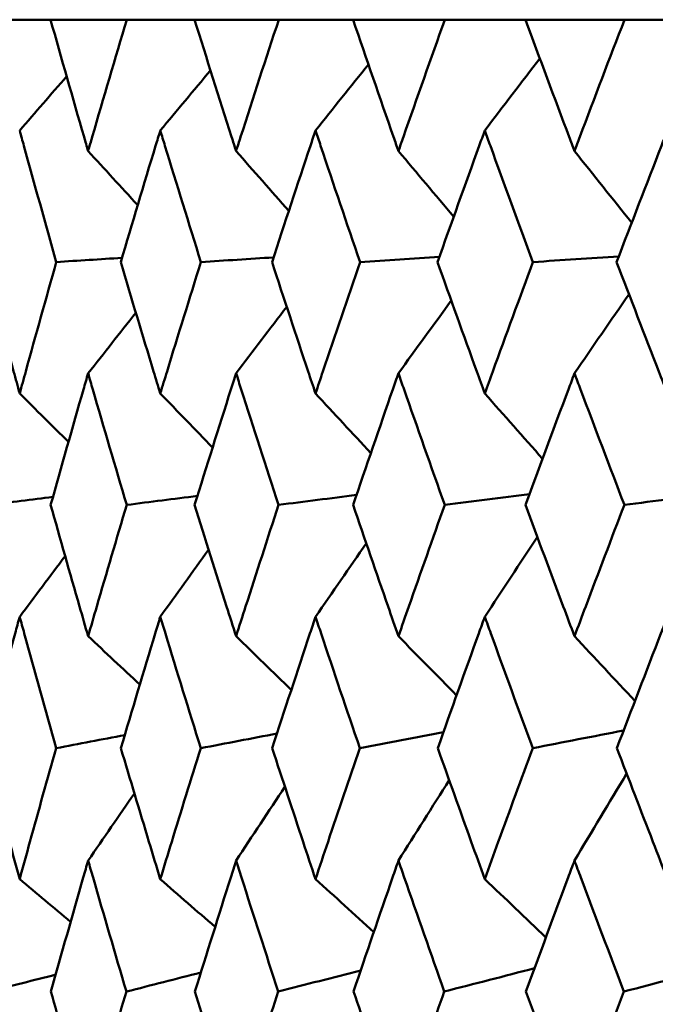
# Model space of a CAD drawing. Header units: millimetres. Extents: x 123 to 2417, y 726 to 3130.
# Tile 206 of 244: x 1408.51 to 1411.4, y 953.83 to 958.31. Entities that reach past the tile are written whole.
import ezdxf

# ---------------------------------------------------------------- set-up
doc = ezdxf.new("R2010")
doc.units = ezdxf.units.MM
doc.header["$LTSCALE"] = 12
doc.layers.add('Widoczne (ISO)', color=7, linetype='Continuous', lineweight=50)

msp = doc.modelspace()

# ---------------------------------------------------------------- linework, layer by layer
at = {"layer": 'Widoczne (ISO)'}
for p, q in [((1408.3757, 958.3133), (1408.6527, 958.3133)), ((1408.9997, 958.3133), (1408.6527, 958.3133)), ((1408.9997, 958.3133), (1409.3078, 958.3133)), ((1409.6909, 958.3133), (1409.3078, 958.3133)), ((1409.6909, 958.3133), (1410.0288, 958.3133)), ((1410.4466, 958.3133), (1410.0288, 958.3133)), ((1410.4466, 958.3133), (1410.8131, 958.3133)), ((1411.2639, 958.3133), (1410.8131, 958.3133)), ((1411.2639, 958.3133), (1411.6575, 958.3133))]:
    msp.add_line(p, q, dxfattribs=at)
msp.add_circle((1426.0385, 990.3133), 50, dxfattribs=at)
for points, knots in [([(1408.6527, 958.3133), (1408.7028, 958.1356), (1408.7536, 957.958), (1408.8112, 957.7588), (1408.8174, 957.7372), (1408.8237, 957.7156)], [0, 0, 0, 0, 0.06135239, 0.06135239, 0.06879633, 0.06879633, 0.06879633, 0.06879633]), ([(1408.8237, 957.7156), (1408.8299, 957.7372), (1408.8362, 957.7587), (1408.8942, 957.9579), (1408.9466, 958.1356), (1408.9997, 958.3133)], [0.05393723, 0.05393723, 0.05393723, 0.05393723, 0.06137399, 0.06137399, 0.12273355, 0.12273355, 0.12273355, 0.12273355]), ([(1409.3078, 958.3133), (1409.3633, 958.1356), (1409.4195, 957.958), (1409.4831, 957.7588), (1409.49, 957.7372), (1409.4969, 957.7156)], [0, 0, 0, 0, 0.06135239, 0.06135239, 0.06879633, 0.06879633, 0.06879633, 0.06879633]), ([(1409.4969, 957.7156), (1409.5038, 957.7372), (1409.5107, 957.7587), (1409.5747, 957.9579), (1409.6325, 958.1356), (1409.6909, 958.3133)], [0.05393723, 0.05393723, 0.05393723, 0.05393723, 0.06137399, 0.06137399, 0.12273355, 0.12273355, 0.12273355, 0.12273355]), ([(1410.0288, 958.3133), (1410.0896, 958.1356), (1410.1509, 957.958), (1410.2204, 957.7588), (1410.2279, 957.7372), (1410.2354, 957.7156)], [0, 0, 0, 0, 0.06135239, 0.06135239, 0.06879633, 0.06879633, 0.06879633, 0.06879633]), ([(1410.2354, 957.7156), (1410.243, 957.7372), (1410.2505, 957.7587), (1410.3203, 957.9579), (1410.3831, 958.1356), (1410.4466, 958.3133)], [0.05393723, 0.05393723, 0.05393723, 0.05393723, 0.06137399, 0.06137399, 0.12273355, 0.12273355, 0.12273355, 0.12273355]), ([(1410.8131, 958.3133), (1410.8788, 958.1356), (1410.9451, 957.958), (1411.0201, 957.7588), (1411.0282, 957.7372), (1411.0363, 957.7156)], [0, 0, 0, 0, 0.06135239, 0.06135239, 0.06879633, 0.06879633, 0.06879633, 0.06879633]), ([(1411.0363, 957.7156), (1411.0444, 957.7372), (1411.0526, 957.7587), (1411.1278, 957.9579), (1411.1955, 958.1356), (1411.2639, 958.3133)], [0.05393723, 0.05393723, 0.05393723, 0.05393723, 0.06137399, 0.06137399, 0.12273355, 0.12273355, 0.12273355, 0.12273355]), ([(1408.679, 957.2106), (1408.6292, 957.3869), (1408.5801, 957.5631), (1408.5252, 957.7626), (1408.5188, 957.7858), (1408.5124, 957.809)], [0.00523804, 0.00523804, 0.00523804, 0.00523804, 0.06606705, 0.06606705, 0.07409033, 0.07409033, 0.07409033, 0.07409033]), ([(1409.152, 957.809), (1409.1449, 957.7858), (1409.1378, 957.7626), (1409.0771, 957.5632), (1409.0242, 957.3869), (1408.9719, 957.2106)], [0.05804162, 0.05804162, 0.05804162, 0.05804162, 0.06605559, 0.06605559, 0.12689392, 0.12689392, 0.12689392, 0.12689392]), ([(1409.3369, 957.2106), (1409.2818, 957.3869), (1409.2272, 957.5631), (1409.1662, 957.7626), (1409.1591, 957.7858), (1409.152, 957.809)], [0.00523804, 0.00523804, 0.00523804, 0.00523804, 0.06606705, 0.06606705, 0.07409033, 0.07409033, 0.07409033, 0.07409033]), ([(1409.8582, 957.809), (1409.8504, 957.7858), (1409.8427, 957.7626), (1409.7761, 957.5632), (1409.7179, 957.3869), (1409.6604, 957.2106)], [0.05804162, 0.05804162, 0.05804162, 0.05804162, 0.06605559, 0.06605559, 0.12689392, 0.12689392, 0.12689392, 0.12689392]), ([(1410.0607, 957.2106), (1410.0004, 957.3869), (1409.9407, 957.5631), (1409.8738, 957.7626), (1409.866, 957.7858), (1409.8582, 957.809)], [0.00523804, 0.00523804, 0.00523804, 0.00523804, 0.06606705, 0.06606705, 0.07409033, 0.07409033, 0.07409033, 0.07409033]), ([(1410.6283, 957.809), (1410.6198, 957.7858), (1410.6114, 957.7626), (1410.5392, 957.5632), (1410.476, 957.3869), (1410.4134, 957.2106)], [0.05804162, 0.05804162, 0.05804162, 0.05804162, 0.06605559, 0.06605559, 0.12689392, 0.12689392, 0.12689392, 0.12689392]), ([(1410.8476, 957.2106), (1410.7824, 957.3869), (1410.7177, 957.5631), (1410.6452, 957.7626), (1410.6367, 957.7858), (1410.6283, 957.809)], [0.00523804, 0.00523804, 0.00523804, 0.00523804, 0.06606705, 0.06606705, 0.07409033, 0.07409033, 0.07409033, 0.07409033]), ([(1411.4592, 957.809), (1411.4501, 957.7858), (1411.4411, 957.7626), (1411.3635, 957.5632), (1411.2955, 957.3869), (1411.2281, 957.2106)], [0.05804162, 0.05804162, 0.05804162, 0.05804162, 0.06605559, 0.06605559, 0.12689392, 0.12689392, 0.12689392, 0.12689392]), ([(1408.3509, 957.2106), (1408.395, 957.0447), (1408.4397, 956.8788), (1408.4941, 956.6793), (1408.5032, 956.6459), (1408.5124, 956.6124)], [0.00418374, 0.00418374, 0.00418374, 0.00418374, 0.06147247, 0.06147247, 0.07302352, 0.07302352, 0.07302352, 0.07302352]), ([(1408.5124, 956.6124), (1408.5216, 956.6458), (1408.5308, 956.6793), (1408.5857, 956.8787), (1408.6321, 957.0447), (1408.679, 957.2106)], [0.04993807, 0.04993807, 0.04993807, 0.04993807, 0.0614821, 0.0614821, 0.11877783, 0.11877783, 0.11877783, 0.11877783]), ([(1408.9719, 957.2106), (1409.0212, 957.0447), (1409.071, 956.8788), (1409.1316, 956.6793), (1409.1418, 956.6459), (1409.152, 956.6124)], [0.00418374, 0.00418374, 0.00418374, 0.00418374, 0.06147247, 0.06147247, 0.07302352, 0.07302352, 0.07302352, 0.07302352]), ([(1409.152, 956.6124), (1409.1622, 956.6458), (1409.1724, 956.6793), (1409.2335, 956.8787), (1409.2849, 957.0447), (1409.3369, 957.2106)], [0.04993807, 0.04993807, 0.04993807, 0.04993807, 0.0614821, 0.0614821, 0.11877783, 0.11877783, 0.11877783, 0.11877783]), ([(1409.6604, 957.2106), (1409.7146, 957.0447), (1409.7694, 956.8788), (1409.8358, 956.6793), (1409.847, 956.6459), (1409.8582, 956.6124)], [0.00418374, 0.00418374, 0.00418374, 0.00418374, 0.06147247, 0.06147247, 0.07302352, 0.07302352, 0.07302352, 0.07302352]), ([(1409.8582, 956.6124), (1409.8694, 956.6458), (1409.8806, 956.6793), (1409.9476, 956.8787), (1410.0039, 957.0447), (1410.0607, 957.2106)], [0.04993807, 0.04993807, 0.04993807, 0.04993807, 0.0614821, 0.0614821, 0.11877783, 0.11877783, 0.11877783, 0.11877783]), ([(1410.4134, 957.2106), (1410.4724, 957.0447), (1410.5319, 956.8788), (1410.604, 956.6793), (1410.6161, 956.6459), (1410.6283, 956.6124)], [0.00418374, 0.00418374, 0.00418374, 0.00418374, 0.06147247, 0.06147247, 0.07302352, 0.07302352, 0.07302352, 0.07302352]), ([(1410.6283, 956.6124), (1410.6404, 956.6458), (1410.6526, 956.6793), (1410.7252, 956.8787), (1410.7861, 957.0447), (1410.8476, 957.2106)], [0.04993807, 0.04993807, 0.04993807, 0.04993807, 0.0614821, 0.0614821, 0.11877783, 0.11877783, 0.11877783, 0.11877783]), ([(1411.2281, 957.2106), (1411.2916, 957.0447), (1411.3556, 956.8788), (1411.4331, 956.6793), (1411.4461, 956.6459), (1411.4592, 956.6124)], [0.00418374, 0.00418374, 0.00418374, 0.00418374, 0.06147247, 0.06147247, 0.07302352, 0.07302352, 0.07302352, 0.07302352]), ([(1408.8237, 956.7044), (1408.8166, 956.6799), (1408.8096, 956.6554), (1408.7521, 956.4558), (1408.7023, 956.2807), (1408.6532, 956.1055)], [0.06241522, 0.06241522, 0.06241522, 0.06241522, 0.0708546, 0.0708546, 0.13127416, 0.13127416, 0.13127416, 0.13127416]), ([(1408.9992, 956.1055), (1408.9472, 956.2806), (1408.8958, 956.4558), (1408.8379, 956.6554), (1408.8308, 956.6799), (1408.8237, 956.7044)], [0.01044349, 0.01044349, 0.01044349, 0.01044349, 0.07085106, 0.07085106, 0.07930241, 0.07930241, 0.07930241, 0.07930241]), ([(1409.4969, 956.7044), (1409.4891, 956.6799), (1409.4813, 956.6554), (1409.4178, 956.4558), (1409.3627, 956.2807), (1409.3083, 956.1055)], [0.06241522, 0.06241522, 0.06241522, 0.06241522, 0.0708546, 0.0708546, 0.13127416, 0.13127416, 0.13127416, 0.13127416]), ([(1409.6903, 956.1055), (1409.6331, 956.2806), (1409.5765, 956.4558), (1409.5126, 956.6554), (1409.5047, 956.6799), (1409.4969, 956.7044)], [0.01044349, 0.01044349, 0.01044349, 0.01044349, 0.07085106, 0.07085106, 0.07930241, 0.07930241, 0.07930241, 0.07930241]), ([(1410.2354, 956.7044), (1410.2269, 956.6799), (1410.2184, 956.6554), (1410.1491, 956.4558), (1410.089, 956.2807), (1410.0294, 956.1055)], [0.06241522, 0.06241522, 0.06241522, 0.06241522, 0.0708546, 0.0708546, 0.13127416, 0.13127416, 0.13127416, 0.13127416]), ([(1410.446, 956.1055), (1410.3838, 956.2806), (1410.3222, 956.4558), (1410.2525, 956.6554), (1410.244, 956.6799), (1410.2354, 956.7044)], [0.01044349, 0.01044349, 0.01044349, 0.01044349, 0.07085106, 0.07085106, 0.07930241, 0.07930241, 0.07930241, 0.07930241]), ([(1411.0363, 956.7044), (1411.0271, 956.6799), (1411.0179, 956.6554), (1410.9432, 956.4558), (1410.8782, 956.2807), (1410.8137, 956.1055)], [0.06241522, 0.06241522, 0.06241522, 0.06241522, 0.0708546, 0.0708546, 0.13127416, 0.13127416, 0.13127416, 0.13127416]), ([(1411.2632, 956.1055), (1411.1963, 956.2806), (1411.1299, 956.4558), (1411.0547, 956.6554), (1411.0455, 956.6799), (1411.0363, 956.7044)], [0.01044349, 0.01044349, 0.01044349, 0.01044349, 0.07085106, 0.07085106, 0.07930241, 0.07930241, 0.07930241, 0.07930241]), ([(1408.6532, 956.1055), (1408.6965, 955.9514), (1408.7403, 955.7974), (1408.7976, 955.5982), (1408.8106, 955.5531), (1408.8237, 955.5079)], [0.00838421, 0.00838421, 0.00838421, 0.00838421, 0.06155515, 0.06155515, 0.07712864, 0.07712864, 0.07712864, 0.07712864]), ([(1408.8237, 955.5079), (1408.8368, 955.553), (1408.8499, 955.5982), (1408.9079, 955.7973), (1408.9533, 955.9514), (1408.9992, 956.1055)], [0.04598621, 0.04598621, 0.04598621, 0.04598621, 0.06155279, 0.06155279, 0.11473062, 0.11473062, 0.11473062, 0.11473062]), ([(1409.3083, 956.1055), (1409.3563, 955.9514), (1409.4048, 955.7974), (1409.4681, 955.5982), (1409.4825, 955.5531), (1409.4969, 955.5079)], [0.00838421, 0.00838421, 0.00838421, 0.00838421, 0.06155515, 0.06155515, 0.07712864, 0.07712864, 0.07712864, 0.07712864]), ([(1409.4969, 955.5079), (1409.5113, 955.553), (1409.5258, 955.5982), (1409.5898, 955.7973), (1409.6399, 955.9514), (1409.6903, 956.1055)], [0.04598621, 0.04598621, 0.04598621, 0.04598621, 0.06155279, 0.06155279, 0.11473062, 0.11473062, 0.11473062, 0.11473062]), ([(1410.0294, 956.1055), (1410.0819, 955.9514), (1410.1349, 955.7974), (1410.204, 955.5982), (1410.2197, 955.5531), (1410.2354, 955.5079)], [0.00838421, 0.00838421, 0.00838421, 0.00838421, 0.06155515, 0.06155515, 0.07712864, 0.07712864, 0.07712864, 0.07712864]), ([(1410.2354, 955.5079), (1410.2512, 955.553), (1410.2669, 955.5982), (1410.3367, 955.7973), (1410.3911, 955.9514), (1410.446, 956.1055)], [0.04598621, 0.04598621, 0.04598621, 0.04598621, 0.06155279, 0.06155279, 0.11473062, 0.11473062, 0.11473062, 0.11473062]), ([(1410.8137, 956.1055), (1410.8706, 955.9514), (1410.9278, 955.7974), (1411.0024, 955.5982), (1411.0193, 955.5531), (1411.0363, 955.5079)], [0.00838421, 0.00838421, 0.00838421, 0.00838421, 0.06155515, 0.06155515, 0.07712864, 0.07712864, 0.07712864, 0.07712864]), ([(1411.0363, 955.5079), (1411.0533, 955.553), (1411.0703, 955.5982), (1411.1455, 955.7973), (1411.2042, 955.9514), (1411.2632, 956.1055)], [0.04598621, 0.04598621, 0.04598621, 0.04598621, 0.06155279, 0.06155279, 0.11473062, 0.11473062, 0.11473062, 0.11473062]), ([(1408.5124, 955.5967), (1408.5055, 955.5714), (1408.4986, 955.5462), (1408.4444, 955.3468), (1408.3978, 955.1728), (1408.3518, 954.9987)], [0.06686277, 0.06686277, 0.06686277, 0.06686277, 0.07557848, 0.07557848, 0.13558897, 0.13558897, 0.13558897, 0.13558897]), ([(1408.6781, 954.9987), (1408.6292, 955.1727), (1408.5809, 955.3467), (1408.5262, 955.5461), (1408.5193, 955.5714), (1408.5124, 955.5967)], [0.01556037, 0.01556037, 0.01556037, 0.01556037, 0.07555527, 0.07555527, 0.08428623, 0.08428623, 0.08428623, 0.08428623]), ([(1409.152, 955.5967), (1409.1443, 955.5714), (1409.1366, 955.5462), (1409.0763, 955.3468), (1409.0243, 955.1728), (1408.9729, 954.9987)], [0.06686277, 0.06686277, 0.06686277, 0.06686277, 0.07557848, 0.07557848, 0.13558897, 0.13558897, 0.13558897, 0.13558897]), ([(1409.3359, 954.9987), (1409.2817, 955.1727), (1409.2281, 955.3467), (1409.1674, 955.5461), (1409.1597, 955.5714), (1409.152, 955.5967)], [0.01556037, 0.01556037, 0.01556037, 0.01556037, 0.07555527, 0.07555527, 0.08428623, 0.08428623, 0.08428623, 0.08428623]), ([(1409.8582, 955.5967), (1409.8498, 955.5714), (1409.8414, 955.5462), (1409.7752, 955.3468), (1409.718, 955.1728), (1409.6614, 954.9987)], [0.06686277, 0.06686277, 0.06686277, 0.06686277, 0.07557848, 0.07557848, 0.13558897, 0.13558897, 0.13558897, 0.13558897]), ([(1410.0596, 954.9987), (1410.0003, 955.1727), (1409.9416, 955.3467), (1409.8751, 955.5461), (1409.8666, 955.5714), (1409.8582, 955.5967)], [0.01556037, 0.01556037, 0.01556037, 0.01556037, 0.07555527, 0.07555527, 0.08428623, 0.08428623, 0.08428623, 0.08428623]), ([(1410.6283, 955.5967), (1410.6191, 955.5714), (1410.61, 955.5462), (1410.5382, 955.3468), (1410.4761, 955.1728), (1410.4146, 954.9987)], [0.06686277, 0.06686277, 0.06686277, 0.06686277, 0.07557848, 0.07557848, 0.13558897, 0.13558897, 0.13558897, 0.13558897]), ([(1410.8464, 954.9987), (1410.7823, 955.1727), (1410.7187, 955.3467), (1410.6466, 955.5461), (1410.6374, 955.5714), (1410.6283, 955.5967)], [0.01556037, 0.01556037, 0.01556037, 0.01556037, 0.07555527, 0.07555527, 0.08428623, 0.08428623, 0.08428623, 0.08428623]), ([(1411.4592, 955.5967), (1411.4494, 955.5714), (1411.4396, 955.5462), (1411.3624, 955.3468), (1411.2956, 955.1728), (1411.2294, 954.9987)], [0.06686277, 0.06686277, 0.06686277, 0.06686277, 0.07557848, 0.07557848, 0.13558897, 0.13558897, 0.13558897, 0.13558897]), ([(1408.3518, 954.9987), (1408.3894, 954.8567), (1408.4276, 954.7147), (1408.4815, 954.5162), (1408.4969, 954.4597), (1408.5124, 954.4032)], [0.01259731, 0.01259731, 0.01259731, 0.01259731, 0.06159863, 0.06159863, 0.08110666, 0.08110666, 0.08110666, 0.08110666]), ([(1408.5124, 954.4032), (1408.5279, 954.4597), (1408.5434, 954.5162), (1408.5983, 954.7147), (1408.638, 954.8567), (1408.6781, 954.9987)], [0.04208868, 0.04208868, 0.04208868, 0.04208868, 0.06158988, 0.06158988, 0.11059803, 0.11059803, 0.11059803, 0.11059803]), ([(1408.9729, 954.9987), (1409.015, 954.8567), (1409.0576, 954.7147), (1409.1176, 954.5162), (1409.1347, 954.4597), (1409.152, 954.4032)], [0.01259731, 0.01259731, 0.01259731, 0.01259731, 0.06159863, 0.06159863, 0.08110666, 0.08110666, 0.08110666, 0.08110666]), ([(1409.152, 954.4032), (1409.1692, 954.4597), (1409.1865, 954.5162), (1409.2474, 954.7147), (1409.2915, 954.8567), (1409.3359, 954.9987)], [0.04208868, 0.04208868, 0.04208868, 0.04208868, 0.06158988, 0.06158988, 0.11059803, 0.11059803, 0.11059803, 0.11059803]), ([(1409.6614, 954.9987), (1409.7078, 954.8567), (1409.7545, 954.7147), (1409.8205, 954.5162), (1409.8393, 954.4597), (1409.8582, 954.4032)], [0.01259731, 0.01259731, 0.01259731, 0.01259731, 0.06159863, 0.06159863, 0.08110666, 0.08110666, 0.08110666, 0.08110666]), ([(1409.8582, 954.4032), (1409.8771, 954.4597), (1409.896, 954.5162), (1409.9628, 954.7147), (1410.011, 954.8567), (1410.0596, 954.9987)], [0.04208868, 0.04208868, 0.04208868, 0.04208868, 0.06158988, 0.06158988, 0.11059803, 0.11059803, 0.11059803, 0.11059803]), ([(1410.4146, 954.9987), (1410.465, 954.8567), (1410.5158, 954.7147), (1410.5873, 954.5162), (1410.6078, 954.4597), (1410.6283, 954.4032)], [0.01259731, 0.01259731, 0.01259731, 0.01259731, 0.06159863, 0.06159863, 0.08110666, 0.08110666, 0.08110666, 0.08110666]), ([(1410.6283, 954.4032), (1410.6488, 954.4597), (1410.6693, 954.5162), (1410.7417, 954.7147), (1410.7938, 954.8567), (1410.8464, 954.9987)], [0.04208868, 0.04208868, 0.04208868, 0.04208868, 0.06158988, 0.06158988, 0.11059803, 0.11059803, 0.11059803, 0.11059803]), ([(1411.2294, 954.9987), (1411.2837, 954.8567), (1411.3383, 954.7147), (1411.4152, 954.5162), (1411.4372, 954.4597), (1411.4592, 954.4032)], [0.01259731, 0.01259731, 0.01259731, 0.01259731, 0.06159863, 0.06159863, 0.08110666, 0.08110666, 0.08110666, 0.08110666]), ([(1408.8237, 954.487), (1408.8163, 954.4614), (1408.809, 954.4359), (1408.752, 954.2373), (1408.703, 954.0642), (1408.6546, 953.8912)], [0.07138254, 0.07138254, 0.07138254, 0.07138254, 0.08018544, 0.08018544, 0.13983561, 0.13983561, 0.13983561, 0.13983561]), ([(1408.9977, 953.8912), (1408.9465, 954.0642), (1408.8959, 954.2372), (1408.8385, 954.4358), (1408.8311, 954.4614), (1408.8237, 954.487)], [0.02053386, 0.02053386, 0.02053386, 0.02053386, 0.08016461, 0.08016461, 0.08898694, 0.08898694, 0.08898694, 0.08898694]), ([(1409.4969, 954.487), (1409.4888, 954.4614), (1409.4807, 954.4359), (1409.4177, 954.2373), (1409.3635, 954.0642), (1409.3098, 953.8912)], [0.07138254, 0.07138254, 0.07138254, 0.07138254, 0.08018544, 0.08018544, 0.13983561, 0.13983561, 0.13983561, 0.13983561]), ([(1409.6887, 953.8912), (1409.6323, 954.0642), (1409.5766, 954.2372), (1409.5132, 954.4358), (1409.5051, 954.4614), (1409.4969, 954.487)], [0.02053386, 0.02053386, 0.02053386, 0.02053386, 0.08016461, 0.08016461, 0.08898694, 0.08898694, 0.08898694, 0.08898694]), ([(1410.2354, 954.487), (1410.2266, 954.4614), (1410.2177, 954.4359), (1410.1491, 954.2373), (1410.0898, 954.0642), (1410.0311, 953.8912)], [0.07138254, 0.07138254, 0.07138254, 0.07138254, 0.08018544, 0.08018544, 0.13983561, 0.13983561, 0.13983561, 0.13983561]), ([(1410.4442, 953.8912), (1410.383, 954.0642), (1410.3223, 954.2372), (1410.2532, 954.4358), (1410.2443, 954.4614), (1410.2354, 954.487)], [0.02053386, 0.02053386, 0.02053386, 0.02053386, 0.08016461, 0.08016461, 0.08898694, 0.08898694, 0.08898694, 0.08898694]), ([(1411.0363, 954.487), (1411.0268, 954.4614), (1411.0172, 954.4359), (1410.9431, 954.2373), (1410.8791, 954.0642), (1410.8156, 953.8912)], [0.07138254, 0.07138254, 0.07138254, 0.07138254, 0.08018544, 0.08018544, 0.13983561, 0.13983561, 0.13983561, 0.13983561]), ([(1411.2613, 953.8912), (1411.1954, 954.0642), (1411.13, 954.2372), (1411.0555, 954.4358), (1411.0459, 954.4614), (1411.0363, 954.487)], [0.02053386, 0.02053386, 0.02053386, 0.02053386, 0.08016461, 0.08016461, 0.08898694, 0.08898694, 0.08898694, 0.08898694]), ([(1408.6546, 953.8912), (1408.6911, 953.7614), (1408.7279, 953.6317), (1408.7846, 953.4344), (1408.8041, 953.3667), (1408.8237, 953.299)], [0.01681985, 0.01681985, 0.01681985, 0.01681985, 0.06159108, 0.06159108, 0.08495433, 0.08495433, 0.08495433, 0.08495433]), ([(1408.8237, 953.299), (1408.8433, 953.3667), (1408.863, 953.4343), (1408.9208, 953.6317), (1408.959, 953.7614), (1408.9977, 953.8912)], [0.03825175, 0.03825175, 0.03825175, 0.03825175, 0.06160817, 0.06160817, 0.10638617, 0.10638617, 0.10638617, 0.10638617]), ([(1409.3098, 953.8912), (1409.3503, 953.7614), (1409.3911, 953.6317), (1409.4537, 953.4344), (1409.4753, 953.3667), (1409.4969, 953.299)], [0.01681985, 0.01681985, 0.01681985, 0.01681985, 0.06159108, 0.06159108, 0.08495433, 0.08495433, 0.08495433, 0.08495433]), ([(1409.4969, 953.299), (1409.5186, 953.3667), (1409.5403, 953.4343), (1409.604, 953.6317), (1409.6462, 953.7614), (1409.6887, 953.8912)], [0.03825175, 0.03825175, 0.03825175, 0.03825175, 0.06160817, 0.06160817, 0.10638617, 0.10638617, 0.10638617, 0.10638617]), ([(1410.0311, 953.8912), (1410.0754, 953.7614), (1410.1199, 953.6317), (1410.1883, 953.4344), (1410.2118, 953.3667), (1410.2354, 953.299)], [0.01681985, 0.01681985, 0.01681985, 0.01681985, 0.06159108, 0.06159108, 0.08495433, 0.08495433, 0.08495433, 0.08495433]), ([(1410.2354, 953.299), (1410.259, 953.3667), (1410.2827, 953.4343), (1410.3521, 953.6317), (1410.398, 953.7614), (1410.4442, 953.8912)], [0.03825175, 0.03825175, 0.03825175, 0.03825175, 0.06160817, 0.06160817, 0.10638617, 0.10638617, 0.10638617, 0.10638617]), ([(1410.8156, 953.8912), (1410.8634, 953.7614), (1410.9116, 953.6317), (1410.9854, 953.4344), (1411.0108, 953.3667), (1411.0363, 953.299)], [0.01681985, 0.01681985, 0.01681985, 0.01681985, 0.06159108, 0.06159108, 0.08495433, 0.08495433, 0.08495433, 0.08495433]), ([(1411.0363, 953.299), (1411.0618, 953.3667), (1411.0873, 953.4343), (1411.1621, 953.6317), (1411.2116, 953.7614), (1411.2613, 953.8912)], [0.03825175, 0.03825175, 0.03825175, 0.03825175, 0.06160817, 0.06160817, 0.10638617, 0.10638617, 0.10638617, 0.10638617])]:
    msp.add_open_spline(points, degree=3, knots=knots, dxfattribs=at)
for points in [[(1409.8582, 957.809), (1409.9383, 957.9093), (1410.0185, 958.0095), (1410.0988, 958.1095)], [(1410.6283, 957.809), (1410.7115, 957.9186), (1410.7949, 958.0279), (1410.8785, 958.1371)], [(1409.152, 957.809), (1409.228, 957.9003), (1409.3041, 957.9914), (1409.3803, 958.0824)], [(1408.5124, 957.809), (1408.5835, 957.8912), (1408.6547, 957.9733), (1408.7259, 958.0554)], [(1408.8237, 957.7156), (1408.8988, 957.6336), (1408.974, 957.5515), (1409.0492, 957.4696)], [(1409.4969, 957.7156), (1409.5768, 957.6248), (1409.6567, 957.5341), (1409.7367, 957.4434)], [(1410.2354, 957.7156), (1410.3192, 957.6159), (1410.403, 957.5163), (1410.4869, 957.4169)], [(1411.0363, 957.7156), (1411.123, 957.6069), (1411.2099, 957.4982), (1411.2968, 957.3897)], [(1408.9775, 957.2295), (1408.878, 957.2232), (1408.7785, 957.2169), (1408.679, 957.2106)], [(1409.6672, 957.2316), (1409.5571, 957.2246), (1409.447, 957.2176), (1409.3369, 957.2106)], [(1410.4216, 957.2337), (1410.3013, 957.226), (1410.181, 957.2183), (1410.0607, 957.2106)], [(1411.2378, 957.2358), (1411.1077, 957.2274), (1410.9776, 957.219), (1410.8476, 957.2106)], [(1410.2354, 956.7044), (1410.3154, 956.8149), (1410.3956, 956.9253), (1410.4759, 957.0355)], [(1411.0363, 956.7044), (1411.1188, 956.8245), (1411.2015, 956.9444), (1411.2844, 957.0641)], [(1409.4969, 956.7044), (1409.5735, 956.8055), (1409.6502, 956.9064), (1409.7271, 957.0073)], [(1408.8237, 956.7044), (1408.896, 956.7961), (1408.9685, 956.8877), (1409.041, 956.9792)], [(1408.5124, 956.6124), (1408.5863, 956.5389), (1408.6602, 956.4654), (1408.7341, 956.392)], [(1409.152, 956.6124), (1409.2313, 956.5305), (1409.3106, 956.4487), (1409.39, 956.3669)], [(1409.8582, 956.6124), (1409.9421, 956.522), (1410.026, 956.4317), (1410.11, 956.3414)], [(1410.6283, 956.6124), (1410.7158, 956.5133), (1410.8035, 956.4143), (1410.8912, 956.3154)], [(1408.6634, 956.142), (1408.5674, 956.1299), (1408.4713, 956.1177), (1408.3753, 956.1055)], [(1409.321, 956.1463), (1409.2137, 956.1327), (1409.1065, 956.1191), (1408.9992, 956.1055)], [(1410.0448, 956.1507), (1409.9266, 956.1356), (1409.8085, 956.1206), (1409.6903, 956.1055)], [(1410.832, 956.1551), (1410.7033, 956.1386), (1410.5747, 956.122), (1410.446, 956.1055)], [(1411.6795, 956.1597), (1411.5407, 956.1416), (1411.402, 956.1236), (1411.2632, 956.1055)], [(1410.6283, 955.5967), (1410.7079, 955.7179), (1410.7877, 955.8388), (1410.8677, 955.9596)], [(1409.8582, 955.5967), (1409.9351, 955.7081), (1410.0121, 955.8194), (1410.0893, 955.9305)], [(1408.5124, 955.5967), (1408.5812, 955.6887), (1408.6501, 955.7807), (1408.7191, 955.8725)], [(1409.152, 955.5967), (1409.2252, 955.6984), (1409.2986, 955.8), (1409.3721, 955.9015)], [(1408.8237, 955.5079), (1408.9021, 955.4346), (1408.9805, 955.3614), (1409.059, 955.2882)], [(1409.4969, 955.5079), (1409.5806, 955.4265), (1409.6643, 955.3451), (1409.7481, 955.2639)], [(1410.2354, 955.5079), (1410.3235, 955.4182), (1410.4117, 955.3285), (1410.4999, 955.239)], [(1411.0363, 955.5079), (1411.1279, 955.4096), (1411.2196, 955.3114), (1411.3114, 955.2133)], [(1408.9905, 955.0583), (1408.8864, 955.0384), (1408.7822, 955.0186), (1408.6781, 954.9987)], [(1409.683, 955.0651), (1409.5673, 955.0429), (1409.4516, 955.0208), (1409.3359, 954.9987)], [(1410.4405, 955.072), (1410.3136, 955.0476), (1410.1866, 955.0231), (1410.0596, 954.9987)], [(1411.26, 955.0791), (1411.1222, 955.0523), (1410.9843, 955.0255), (1410.8464, 954.9987)], [(1411.0363, 954.487), (1411.1153, 954.6192), (1411.1944, 954.7511), (1411.2737, 954.8829)], [(1410.2354, 954.487), (1410.3123, 954.6091), (1410.3893, 954.7311), (1410.4665, 954.8529)], [(1408.8237, 954.487), (1408.8937, 954.5892), (1408.9639, 954.6912), (1409.0342, 954.7931)], [(1409.4969, 954.487), (1409.5708, 954.5991), (1409.6448, 954.7112), (1409.719, 954.823)], [(1408.5124, 954.4032), (1408.5895, 954.3381), (1408.6667, 954.2731), (1408.7439, 954.2082)], [(1409.152, 954.4032), (1409.2351, 954.3304), (1409.3183, 954.2577), (1409.4015, 954.1851)], [(1409.8582, 954.4032), (1409.9465, 954.3225), (1410.0348, 954.2419), (1410.1232, 954.1614)], [(1410.6283, 954.4032), (1410.7208, 954.3144), (1410.8135, 954.2257), (1410.9062, 954.1371)], [(1410.0637, 953.9872), (1409.9387, 953.9552), (1409.8137, 953.9232), (1409.6887, 953.8912)], [(1410.8545, 953.9971), (1410.7177, 953.9618), (1410.581, 953.9265), (1410.4442, 953.8912)], [(1411.7058, 954.0073), (1411.5577, 953.9686), (1411.4095, 953.9299), (1411.2613, 953.8912)], [(1408.6762, 953.9682), (1408.5754, 953.9425), (1408.4747, 953.9168), (1408.3739, 953.8912)], [(1409.3367, 953.9776), (1409.2237, 953.9488), (1409.1107, 953.92), (1408.9977, 953.8912)]]:
    msp.add_open_spline(points, degree=3, dxfattribs=at)

doc.saveas('drawing.dxf')
